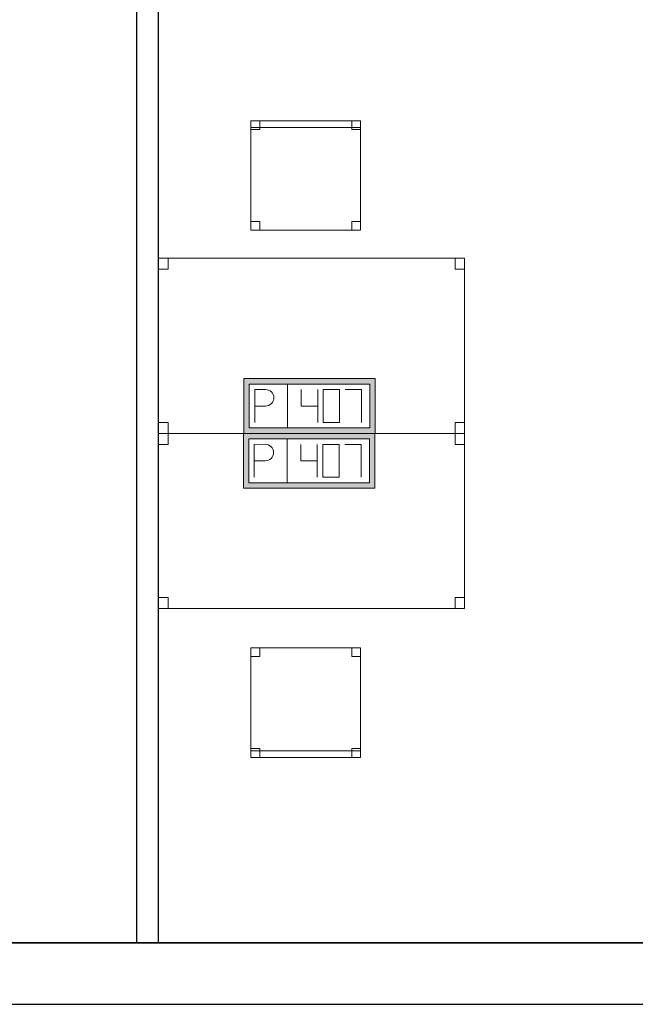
# Model space of a CAD drawing. Header units: metres. Extents: x 397.7 to 427.5, y 12.7 to 28.4.
# Tile 120 of 130: x 417.9 to 420.7, y 12.8 to 17.3. Entities that reach past the tile are written whole.
import ezdxf

# ---------------------------------------------------------------- set-up
doc = ezdxf.new("R2010")
doc.units = ezdxf.units.M
doc.layers.add('01_SUELOS', color=7, linetype='Continuous', lineweight=25, true_color=0x007f00)
for name, color, linetype, lineweight in [('02_MOBILIARIO', 7, 'Continuous', 18), ('A-DETL-____-MBND', 7, 'Continuous', 18), ('A-WALL-____-MCUT', 7, 'Continuous', 25), ('A-WALL-____-OTLN', 7, 'Continuous', 25)]:
    doc.layers.add(name, color=color, linetype=linetype, lineweight=lineweight)

# ---------------------------------------------------------------- blocks, each defined once
blk = doc.blocks.new('Family - Mur P2-152758-05_TEL_P2')
at = {"layer": 'A-WALL-____-MCUT', "color": 253, "true_color": 0xaaaaaa}
for p, q in [((25.4738, 0.28), (0.0555, 0.28)), ((0, 0), (25.4158, 0))]:
    blk.add_line(p, q, dxfattribs=at)
at = {"layer": 'A-WALL-____-OTLN', "color": 253, "true_color": 0xaaaaaa}
for p, q in [((25.4738, 0.28), (0.0555, 0.28)), ((0, 0), (25.4158, 0))]:
    blk.add_line(p, q, dxfattribs=at)
at = {"layer": 'A-WALL-____-OTLN', "color": 253, "lineweight": 18, "true_color": 0xaaaaaa}
blk.add_line((0, 0), (25.4158, 0), dxfattribs=at)
blk = doc.blocks.new('Family - LONDR55-XX_ZZ-ARQ-CAA-M3D-Londres55-152793-05_TEL_P2')
at = {"layer": '01_SUELOS', "color": 9, "true_color": 0xaad4aa}
for p, q in [((0, 0), (25.4191, 0)), ((25.4191, 0), (0, 0))]:
    blk.add_line(p, q, dxfattribs=at)
blk = doc.blocks.new('Family - Cadira d_Oficina_P2-152797-05_TEL_P2')
at = {"layer": 'A-DETL-____-MBND', "color": 253, "true_color": 0xaaaaaa}
for p, q in [((0, 0.47), (0, 0.5)), ((0, 0.5), (0.5, 0.5)), ((0.5, 0.5), (0, 0.5)), ((0, 0.5), (0, 0.47)), ((0, 0), (0, 0.5)), ((0, 0.5), (0.5, 0.5)), ((0.5, 0.5), (0, 0.5)), ((0, 0.5), (0, 0)), ((0, 0.46), (0, 0.5)), ((0, 0.5), (0.04, 0.5)), ((0.04, 0.5), (0, 0.5)), ((0, 0.5), (0, 0.46)), ((0.04, 0.5), (0.04, 0.46)), ((0.04, 0.46), (0.04, 0.5)), ((0.46, 0.46), (0.46, 0.5)), ((0.46, 0.5), (0.5, 0.5)), ((0.5, 0.5), (0.46, 0.5)), ((0.46, 0.5), (0.46, 0.46)), ((0.5, 0.5), (0.5, 0.47)), ((0.5, 0.47), (0.5, 0.5)), ((0.5, 0.5), (0.5, 0)), ((0.5, 0), (0.5, 0.5)), ((0.5, 0.5), (0.5, 0.46)), ((0.5, 0.46), (0.5, 0.5)), ((0.5, 0.47), (0, 0.47)), ((0, 0.47), (0.5, 0.47)), ((0.04, 0.46), (0, 0.46)), ((0, 0.46), (0.04, 0.46)), ((0.5, 0.46), (0.46, 0.46)), ((0.46, 0.46), (0.5, 0.46)), ((0, 0), (0, 0.04)), ((0, 0.04), (0.04, 0.04)), ((0.04, 0.04), (0, 0.04)), ((0, 0.04), (0, 0)), ((0.5, 0), (0, 0)), ((0.04, 0), (0, 0)), ((0, 0), (0.04, 0)), ((0.04, 0.04), (0.04, 0)), ((0.04, 0), (0.04, 0.04)), ((0.46, 0), (0.46, 0.04)), ((0.46, 0.04), (0.5, 0.04)), ((0.5, 0.04), (0.46, 0.04)), ((0.46, 0.04), (0.46, 0)), ((0.5, 0), (0.46, 0)), ((0.46, 0), (0.5, 0)), ((0.5, 0.04), (0.5, 0)), ((0.5, 0), (0.5, 0.04)), ((0, 0), (0.5, 0))]:
    blk.add_line(p, q, dxfattribs=at)
blk = doc.blocks.new('Family - Evans P2-152835-05_TEL_P2')
at = {"layer": 'A-WALL-____-MCUT', "color": 253, "true_color": 0xaaaaaa}
for p, q in [((4.4949, 0.1), (0, 0.1)), ((0, 0.1), (0, 0)), ((4.4949, 0), (4.4949, 0.1)), ((0, 0), (4.4949, 0))]:
    blk.add_line(p, q, dxfattribs=at)
at = {"layer": 'A-WALL-____-OTLN', "color": 253, "true_color": 0xaaaaaa}
for p, q in [((4.4949, 0.1), (0, 0.1)), ((0, 0.1), (0, 0)), ((4.4949, 0), (4.4949, 0.1)), ((0, 0), (4.4949, 0))]:
    blk.add_line(p, q, dxfattribs=at)
at = {"layer": 'A-WALL-____-OTLN', "color": 253, "lineweight": 18, "true_color": 0xaaaaaa}
blk.add_line((0, 0), (4.4949, 0), dxfattribs=at)
blk = doc.blocks.new('Family - Taula 140X80_P2-153095-05_TEL_P2')
at = {"layer": 'A-DETL-____-MBND', "color": 253, "true_color": 0xaaaaaa}
for p, q in [((0, 0), (0, 0.8001)), ((0, 0.8001), (1.3973, 0.8001)), ((1.3973, 0.8001), (0, 0.8001)), ((0, 0.8001), (0, 0)), ((0, 0.7501), (0, 0.8001)), ((0, 0.8001), (0.0437, 0.8001)), ((0.0437, 0.8001), (0, 0.8001)), ((0, 0.8001), (0, 0.7501)), ((0.0437, 0.8001), (0.0437, 0.7501)), ((0.0437, 0.7501), (0.0437, 0.8001)), ((1.3536, 0.7501), (1.3536, 0.8001)), ((1.3536, 0.8001), (1.3973, 0.8001)), ((1.3973, 0.8001), (1.3536, 0.8001)), ((1.3536, 0.8001), (1.3536, 0.7501)), ((1.3973, 0.8001), (1.3973, 0.7501)), ((1.3973, 0.7501), (1.3973, 0.8001)), ((1.3973, 0.8001), (1.3973, 0)), ((1.3973, 0), (1.3973, 0.8001)), ((0.0437, 0.7501), (0, 0.7501)), ((0, 0.7501), (0.0437, 0.7501)), ((1.3973, 0.7501), (1.3536, 0.7501)), ((1.3536, 0.7501), (1.3973, 0.7501)), ((0, 0), (0, 0.05)), ((0, 0.05), (0.0437, 0.05)), ((0.0437, 0.05), (0, 0.05)), ((0, 0.05), (0, 0)), ((0.0437, 0.05), (0.0437, 0)), ((0.0437, 0), (0.0437, 0.05)), ((1.3536, 0), (1.3536, 0.05)), ((1.3536, 0.05), (1.3973, 0.05)), ((1.3973, 0.05), (1.3536, 0.05)), ((1.3536, 0.05), (1.3536, 0)), ((1.3973, 0.05), (1.3973, 0)), ((1.3973, 0), (1.3973, 0.05)), ((1.3973, 0), (0, 0)), ((0, 0), (1.3973, 0)), ((0.0437, 0), (0, 0)), ((0, 0), (0.0437, 0)), ((1.3973, 0), (1.3536, 0)), ((1.3536, 0), (1.3973, 0))]:
    blk.add_line(p, q, dxfattribs=at)
blk = doc.blocks.new('Family - Cadira d_Oficina_P2-153198-05_TEL_P2')
at = {"layer": 'A-DETL-____-MBND', "color": 253, "true_color": 0xaaaaaa}
for p, q in [((0, 0.5), (0.5, 0.5)), ((0, 0), (0, 0.5)), ((0.5, 0.5), (0, 0.5)), ((0, 0.5), (0, 0)), ((0, 0.46), (0, 0.5)), ((0, 0.5), (0.04, 0.5)), ((0.04, 0.5), (0, 0.5)), ((0, 0.5), (0, 0.46)), ((0.04, 0.5), (0.04, 0.46)), ((0.04, 0.46), (0.04, 0.5)), ((0.46, 0.46), (0.46, 0.5)), ((0.46, 0.5), (0.5, 0.5)), ((0.5, 0.5), (0.46, 0.5)), ((0.46, 0.5), (0.46, 0.46)), ((0.5, 0.5), (0.5, 0)), ((0.5, 0), (0.5, 0.5)), ((0.5, 0.5), (0.5, 0.46)), ((0.5, 0.46), (0.5, 0.5)), ((0.04, 0.46), (0, 0.46)), ((0, 0.46), (0.04, 0.46)), ((0.5, 0.46), (0.46, 0.46)), ((0.46, 0.46), (0.5, 0.46)), ((0, 0), (0, 0.04)), ((0, 0.04), (0.04, 0.04)), ((0.04, 0.04), (0, 0.04)), ((0, 0.04), (0, 0)), ((0, 0), (0, 0.03)), ((0, 0.03), (0.5, 0.03)), ((0.5, 0.03), (0, 0.03)), ((0, 0.03), (0, 0)), ((0, 0), (0.5, 0)), ((0.04, 0), (0, 0)), ((0, 0), (0.04, 0)), ((0.5, 0), (0, 0)), ((0, 0), (0.5, 0)), ((0.04, 0.04), (0.04, 0)), ((0.04, 0), (0.04, 0.04)), ((0.46, 0), (0.46, 0.04)), ((0.46, 0.04), (0.5, 0.04)), ((0.5, 0.04), (0.46, 0.04)), ((0.46, 0.04), (0.46, 0)), ((0.5, 0), (0.46, 0)), ((0.5, 0.04), (0.5, 0)), ((0.5, 0), (0.5, 0.04)), ((0.5, 0.03), (0.5, 0)), ((0.5, 0), (0.5, 0.03)), ((0.5, 0), (0, 0)), ((0.46, 0), (0.5, 0))]:
    blk.add_line(p, q, dxfattribs=at)
blk = doc.blocks.new('Family - Taula 140X80_P2-153297-05_TEL_P2')
at = {"layer": 'A-DETL-____-MBND', "color": 253, "true_color": 0xaaaaaa}
for p, q in [((0, 0.8001), (0.0437, 0.8001)), ((0, 0.7501), (0, 0.8001)), ((0.0437, 0.8001), (0, 0.8001)), ((0, 0.8001), (0, 0.7501)), ((0, 0.8001), (1.3973, 0.8001)), ((0, 0), (0, 0.8001)), ((1.3973, 0.8001), (0, 0.8001)), ((0, 0.8001), (0, 0)), ((0.0437, 0.8001), (0.0437, 0.7501)), ((0.0437, 0.7501), (0.0437, 0.8001)), ((1.3536, 0.8001), (1.3973, 0.8001)), ((1.3536, 0.7501), (1.3536, 0.8001)), ((1.3973, 0.8001), (1.3536, 0.8001)), ((1.3536, 0.8001), (1.3536, 0.7501)), ((1.3973, 0.8001), (1.3973, 0)), ((1.3973, 0), (1.3973, 0.8001)), ((1.3973, 0.8001), (1.3973, 0.7501)), ((1.3973, 0.7501), (1.3973, 0.8001)), ((0.0437, 0.7501), (0, 0.7501)), ((0, 0.7501), (0.0437, 0.7501)), ((1.3973, 0.7501), (1.3536, 0.7501)), ((1.3536, 0.7501), (1.3973, 0.7501)), ((0, 0.05), (0.0437, 0.05)), ((0, 0), (0, 0.05)), ((0.0437, 0.05), (0, 0.05)), ((0, 0.05), (0, 0)), ((0.0437, 0.05), (0.0437, 0)), ((0.0437, 0), (0.0437, 0.05)), ((1.3536, 0.05), (1.3973, 0.05)), ((1.3536, 0), (1.3536, 0.05)), ((1.3973, 0.05), (1.3536, 0.05)), ((1.3536, 0.05), (1.3536, 0)), ((1.3973, 0.05), (1.3973, 0)), ((1.3973, 0), (1.3973, 0.05)), ((0, 0), (1.3973, 0)), ((0.0437, 0), (0, 0)), ((0, 0), (0.0437, 0)), ((1.3973, 0), (1.3536, 0)), ((1.3536, 0), (1.3973, 0)), ((1.3973, 0), (0, 0))]:
    blk.add_line(p, q, dxfattribs=at)
blk = doc.blocks.new('LONDR55-XX_ZZ-ARQ-CAA-M3D-Londres55_ifc-1-05_TEL_P2')
at = {"layer": '01_SUELOS', "color": 253, "lineweight": 18, "true_color": 0xaaaaaa}
blk.add_blockref('Family - LONDR55-XX_ZZ-ARQ-CAA-M3D-Londres55-152793-05_TEL_P2', (398.2971, 13.1206), dxfattribs=at)
at = {"layer": '02_MOBILIARIO', "color": 253, "lineweight": 18, "true_color": 0xaaaaaa}
for name, p in [('Family - Cadira d_Oficina_P2-152797-05_TEL_P2', (418.9218, 16.3747)), ('Family - Taula 140X80_P2-153297-05_TEL_P2', (418.4998, 15.4474)), ('Family - Taula 140X80_P2-153095-05_TEL_P2', (418.4998, 14.6474)), ('Family - Cadira d_Oficina_P2-153198-05_TEL_P2', (418.9218, 13.9683))]:
    blk.add_blockref(name, p, dxfattribs=at)
at = {"layer": 'A-WALL-____-OTLN', "color": 253, "lineweight": 18, "true_color": 0xaaaaaa, "rotation": 270}
blk.add_blockref('Family - Evans P2-152835-05_TEL_P2', (418.3999, 17.6155), dxfattribs=at)
at = {"layer": 'A-WALL-____-OTLN', "color": 253, "lineweight": 18, "true_color": 0xaaaaaa}
blk.add_blockref('Family - Mur P2-152758-05_TEL_P2', (398.2417, 12.8406), dxfattribs=at)
blk = doc.blocks.new('ZYR_05_02_05 PT 4COL Terra - 07 PT Terra _4SC-2SAI-2VD_-903806-05_TEL_P2')
at = {"layer": 'A-DETL-____-MBND', "true_color": 0x3c0aff}
h = blk.add_hatch(color=180, dxfattribs=at)
h.paths.add_polyline_path([(-0.3585, -0.125), (0.2415, -0.125), (0.2415, 0.125), (-0.3585, 0.125)])
h.paths.add_polyline_path([(-0.3335, -0.1), (-0.3335, 0.1), (0.2165, 0.1), (0.2165, -0.1)])
at = {"layer": 'A-DETL-____-MBND', "color": 180, "true_color": 0x3c0aff}
for p, q in [((0.2415, 0.125), (-0.3585, 0.125)), ((-0.3585, 0.125), (-0.3585, -0.125)), ((-0.3585, 0.125), (0.2415, 0.125)), ((-0.3585, 0.125), (-0.3585, -0.125)), ((-0.3335, -0.1), (-0.3335, 0.1)), ((-0.3335, 0.1), (0.2165, 0.1)), ((-0.3335, 0.1), (0.2165, 0.1)), ((-0.3335, -0.1), (-0.3335, 0.1)), ((-0.1585, 0.1), (-0.1585, -0.1)), ((0.2165, 0.1), (0.2165, -0.1)), ((0.2165, 0.1), (0.2165, -0.1)), ((0.2415, -0.125), (0.2415, 0.125)), ((0.2415, 0.125), (0.2415, -0.125)), ((-0.3085, 0.075), (-0.2585, 0.0754)), ((-0.3085, 0.075), (-0.3085, -0.075)), ((-0.096, 0.075), (-0.096, 0)), ((-0.021, 0.075), (-0.021, -0.075)), ((0.079, 0.075), (0.004, 0.075)), ((0.004, 0.075), (0.004, -0.075)), ((0.079, -0.075), (0.079, 0.075)), ((0.104, 0.075), (0.179, 0.075)), ((0.179, 0.075), (0.179, -0.075)), ((-0.3085, 0), (-0.2585, 0)), ((-0.096, 0), (-0.021, 0)), ((0.004, -0.075), (0.079, -0.075)), ((-0.3585, -0.125), (0.2415, -0.125)), ((0.2415, -0.125), (-0.3585, -0.125)), ((0.2165, -0.1), (-0.3335, -0.1)), ((0.2165, -0.1), (-0.3335, -0.1))]:
    blk.add_line(p, q, dxfattribs=at)
blk.add_arc((-0.2585, 0.0377), 0.0377, 270, 90, dxfattribs=at)
blk = doc.blocks.new('ZYR_05_02_05 PT 4COL Terra - 07 PT Terra _4SC-2SAI-2VD_-903808-05_TEL_P2')
at = {"layer": 'A-DETL-____-MBND', "true_color": 0x3c0aff}
h = blk.add_hatch(color=180, dxfattribs=at)
h.paths.add_polyline_path([(-0.3602, -0.125), (0.2398, -0.125), (0.2398, 0.125), (-0.3602, 0.125)])
h.paths.add_polyline_path([(-0.3352, -0.1), (-0.3352, 0.1), (0.2148, 0.1), (0.2148, -0.1)])
at = {"layer": 'A-DETL-____-MBND', "color": 180, "true_color": 0x3c0aff}
for p, q in [((0.2398, 0.125), (-0.3602, 0.125)), ((-0.3602, 0.125), (-0.3602, -0.125)), ((-0.3602, 0.125), (0.2398, 0.125)), ((-0.3602, 0.125), (-0.3602, -0.125)), ((-0.3352, -0.1), (-0.3352, 0.1)), ((-0.3352, 0.1), (0.2148, 0.1)), ((-0.3352, 0.1), (0.2148, 0.1)), ((-0.3352, -0.1), (-0.3352, 0.1)), ((-0.1602, 0.1), (-0.1602, -0.1)), ((0.2148, 0.1), (0.2148, -0.1)), ((0.2148, 0.1), (0.2148, -0.1)), ((0.2398, -0.125), (0.2398, 0.125)), ((0.2398, 0.125), (0.2398, -0.125)), ((-0.3102, 0.075), (-0.2602, 0.0754)), ((-0.3102, 0.075), (-0.3102, -0.075)), ((-0.0977, 0.075), (-0.0977, 0)), ((-0.0227, 0.075), (-0.0227, -0.075)), ((0.0773, 0.075), (0.0023, 0.075)), ((0.0023, 0.075), (0.0023, -0.075)), ((0.0773, -0.075), (0.0773, 0.075)), ((0.1023, 0.075), (0.1773, 0.075)), ((0.1773, 0.075), (0.1773, -0.075)), ((-0.3102, 0), (-0.2602, 0)), ((-0.0977, 0), (-0.0227, 0)), ((0.0023, -0.075), (0.0773, -0.075)), ((-0.3602, -0.125), (0.2398, -0.125)), ((0.2398, -0.125), (-0.3602, -0.125)), ((0.2148, -0.1), (-0.3352, -0.1)), ((0.2148, -0.1), (-0.3352, -0.1))]:
    blk.add_line(p, q, dxfattribs=at)
blk.add_arc((-0.2602, 0.0377), 0.0377, 270, 90, dxfattribs=at)

msp = doc.modelspace()

# ---------------------------------------------------------------- block references
at = {"lineweight": 5}
msp.add_blockref('LONDR55-XX_ZZ-ARQ-CAA-M3D-Londres55_ifc-1-05_TEL_P2', (0, 0), dxfattribs=at)
at = {"layer": 'A-DETL-____-MBND', "color": 180, "true_color": 0x3c0aff}
for name, p in [('ZYR_05_02_05 PT 4COL Terra - 07 PT Terra _4SC-2SAI-2VD_-903806-05_TEL_P2', (419.2473, 15.5724)), ('ZYR_05_02_05 PT 4COL Terra - 07 PT Terra _4SC-2SAI-2VD_-903808-05_TEL_P2', (419.2473, 15.3224))]:
    msp.add_blockref(name, p, dxfattribs=at)

doc.saveas('drawing.dxf')
